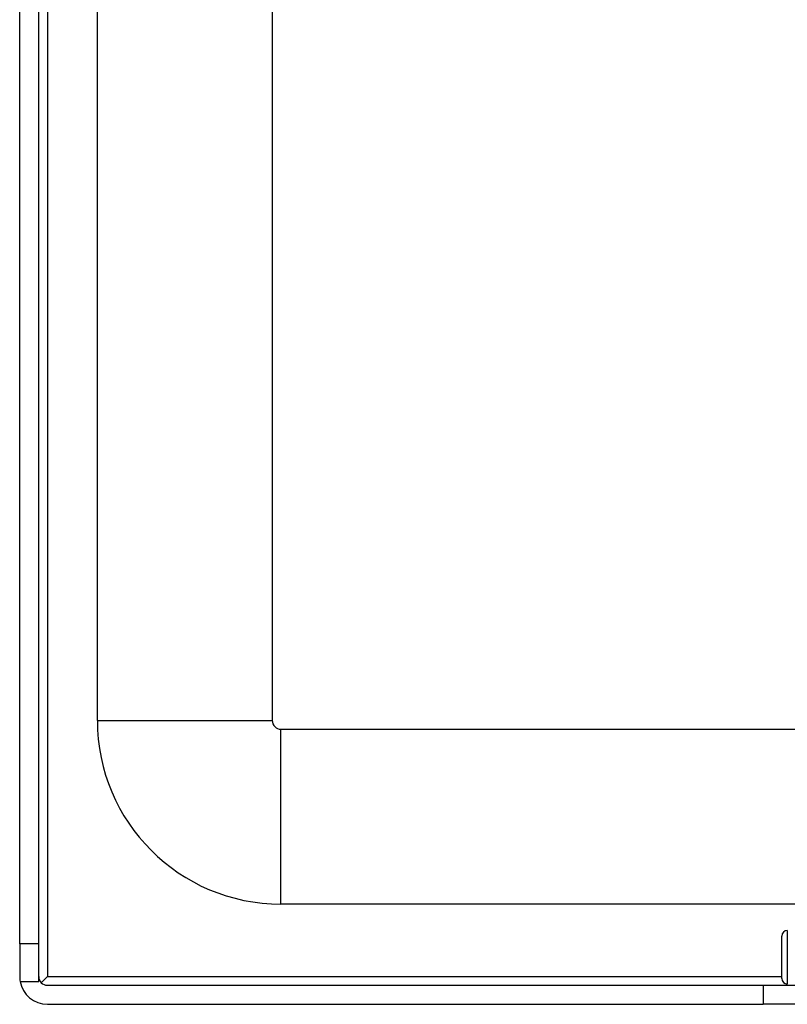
# Model space of a CAD drawing. Header units: inches. Extents: x 12 to 399, y 35 to 188.
# Tile 102 of 256: x 54.16 to 56.9, y 99.75 to 103.27. Entities that reach past the tile are written whole.
import ezdxf

# ---------------------------------------------------------------- set-up
doc = ezdxf.new("R2010")
doc.units = ezdxf.units.IN
doc.header["$MEASUREMENT"] = 0
doc.layers.add('Visible Edges(ANSI)', color=7, linetype='Continuous', lineweight=25)
doc.layers.add('Visible Tangent Edges(ANSI)', color=7, linetype='Continuous', lineweight=25)

msp = doc.modelspace()

# ---------------------------------------------------------------- linework, layer by layer
at = {"layer": 'Visible Edges(ANSI)'}
for p, q in [((54.1583, 99.9652), (54.1583, 129.5682)), ((54.2263, 99.9652), (54.2263, 129.5682)), ((54.4358, 100.7632), (54.4358, 114.4864)), ((55.0608, 114.3243), (55.0608, 100.7632)), ((55.0918, 100.7322), (95.0278, 100.7322)), ((57.1534, 100.1072), (55.0918, 100.1072)), ((56.8817, 99.8414), (56.8817, 99.993)), ((54.2263, 99.9652), (54.1583, 99.9652)), ((54.1583, 99.9652), (54.1583, 99.8482)), ((54.2263, 99.8312), (54.2263, 99.9652)), ((54.2354, 99.8263), (54.2573, 99.8482)), ((54.1598, 99.8312), (54.2263, 99.8312)), ((54.2573, 99.8172), (56.8153, 99.8172)), ((56.8153, 99.8172), (57.1273, 99.8172)), ((54.2573, 99.7492), (56.8153, 99.7492)), ((57.1273, 99.7492), (56.8153, 99.7492))]:
    msp.add_line(p, q, dxfattribs=at)
for centre, radius, start, end in [((55.0918, 100.7632), 0.656, 180, 270), ((55.0918, 100.7632), 0.031, 180, 270), ((56.9014, 99.993), 0.0197, 90, 180), ((54.2573, 99.8482), 0.099, 180, 189.8877), ((54.2573, 99.8482), 0.031, 180, 270), ((56.9014, 99.8414), 0.0197, 180, 270), ((54.2573, 99.8482), 0.099, 189.8877, 270)]:
    msp.add_arc(centre, radius, start, end, dxfattribs=at)
at = {"layer": 'Visible Tangent Edges(ANSI)'}
for p, q in [((54.2573, 129.5682), (54.2573, 99.8482)), ((54.4358, 100.7632), (55.0608, 100.7632)), ((55.0918, 100.1072), (55.0918, 100.7322)), ((56.9014, 100.0127), (56.9014, 99.8217)), ((54.2573, 99.8482), (56.8817, 99.8482)), ((56.8153, 99.8172), (56.8153, 99.7492))]:
    msp.add_line(p, q, dxfattribs=at)

doc.saveas('drawing.dxf')
